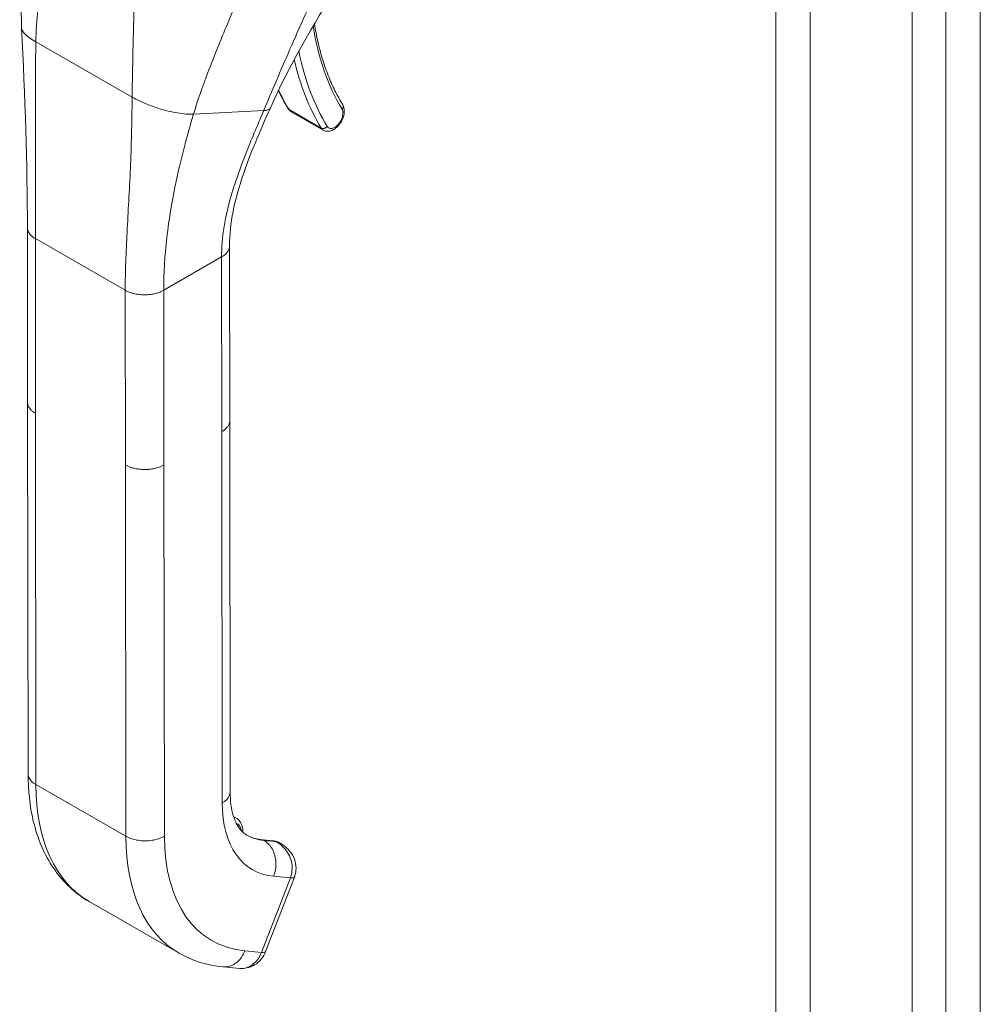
# Model space of a CAD drawing. Header units: inches. Extents: x 1 to 177, y 1 to 112.
# Tile 64 of 70: x 167.21 to 171.38, y 80.93 to 85.2. Entities that reach past the tile are written whole.
import ezdxf

# ---------------------------------------------------------------- set-up
doc = ezdxf.new("R2010")
doc.units = ezdxf.units.IN
doc.header["$LTSCALE"] = 10.666667
doc.header["$MEASUREMENT"] = 0
doc.layers.add('Visible (ANSI)', color=7, linetype='Continuous', lineweight=13)
doc.layers.add('Visible Narrow (ANSI)', color=7, linetype='Continuous', lineweight=18)

msp = doc.modelspace()

# ---------------------------------------------------------------- linework, layer by layer
at = {"layer": 'Visible (ANSI)'}
for p, q in [((171.0834, 98.5563), (171.0834, 74.3733)), ((168.3908, 84.7996), (168.53, 84.7196)), ((167.248, 83.5394), (167.2471, 84.297)), ((168.1245, 83.4601), (168.1237, 84.2177)), ((167.248, 83.5379), (167.2498, 81.929)), ((168.1245, 83.4586), (168.1262, 81.8497)), ((168.1414, 81.7427), (168.1514, 81.737)), ((168.3156, 81.6368), (168.2674, 81.6413)), ((168.3447, 81.6259), (168.3376, 81.63)), ((168.28, 81.1573), (168.405, 81.4805)), ((167.5148, 81.374), (167.9045, 81.1502)), ((168.0956, 81.0908), (168.168, 81.0841))]:
    msp.add_line(p, q, dxfattribs=at)
for centre, major_axis, ratio, start_param, end_param in [((168.4535, 82.106), (-0.2549, -0.4438), 0.578826, 6.283182, 6.283185), ((168.064, 82.3302), (-0.5492, -0.9561), 0.578826, 6.283182, 6.283185), ((168.2066, 81.1857), (0.0734, -0.0284), 0.209026, 0.000103, 0.000109)]:
    msp.add_ellipse(centre, major_axis=major_axis, ratio=ratio, start_param=start_param, end_param=end_param, dxfattribs=at)
for points in [[(167.2223, 85.1624), (167.2138, 85.3364), (167.2252, 85.516), (167.2294, 85.6954)], [(168.5949, 85.3511), (168.4863, 85.1741), (168.3808, 84.9972), (168.3005, 84.8155)], [(167.2471, 84.297), (167.2468, 84.5697), (167.237, 84.8656), (167.2223, 85.1624)], [(168.3353, 84.8908), (168.3482, 84.8637), (168.3622, 84.8378), (168.3772, 84.813)], [(167.7001, 84.7632), (167.7001, 84.7632), (167.7001, 84.7632), (167.7001, 84.7632)], [(167.8741, 84.4058), (167.8741, 84.4058), (167.8741, 84.4058), (167.8741, 84.4058)], [(167.248, 83.5394), (167.248, 83.5394), (167.248, 83.5394), (167.248, 83.5394)], [(168.1245, 83.4601), (168.1245, 83.4601), (168.1245, 83.4601), (168.1245, 83.4601)], [(168.3457, 81.6253), (168.3457, 81.6254), (168.3456, 81.6254), (168.3456, 81.6254)], [(168.0956, 81.0908), (168.0277, 81.097), (167.9619, 81.1172), (167.9045, 81.1502)], [(168.168, 81.0841), (168.168, 81.0841), (168.168, 81.0841), (168.168, 81.0841)]]:
    msp.add_open_spline(points, degree=3, dxfattribs=at)
for points, knots in [([(168.4916, 85.1799), (168.4959, 85.1536), (168.5009, 85.1278), (168.5126, 85.077), (168.5193, 85.0518), (168.5343, 85.003), (168.5425, 84.9794), (168.5605, 84.9337), (168.5702, 84.9116), (168.5912, 84.8691), (168.6024, 84.8486), (168.6142, 84.8291)], [2.9618674, 2.9618674, 2.9618674, 2.9618674, 3.0225055, 3.0225055, 3.0849866, 3.0849866, 3.1474678, 3.1474678, 3.2099489, 3.2099489, 3.27243, 3.27243, 3.27243, 3.27243]), ([(168.3005, 84.8155), (168.2563, 84.7155), (168.213, 84.6172), (168.146, 84.4172), (168.1236, 84.3143), (168.1237, 84.2177)], [0, 0, 0, 0, 0.927491, 0.927491, 1.885784, 1.885784, 1.885784, 1.885784]), ([(168.3772, 84.813), (168.3779, 84.8119), (168.3786, 84.8109), (168.3801, 84.8088), (168.3809, 84.8078), (168.3826, 84.8059), (168.3835, 84.805), (168.3855, 84.8033), (168.3865, 84.8025), (168.3886, 84.8009), (168.3897, 84.8002), (168.3908, 84.7996)], [3.27243, 3.27243, 3.27243, 3.27243, 3.3341591, 3.3341591, 3.3958882, 3.3958882, 3.4576172, 3.4576172, 3.5193463, 3.5193463, 3.5810753, 3.5810753, 3.5810753, 3.5810753]), ([(168.53, 84.7196), (168.5341, 84.7173), (168.5386, 84.7157), (168.5481, 84.7143), (168.5531, 84.7145), (168.5637, 84.7166), (168.5692, 84.7188), (168.5805, 84.7251), (168.5862, 84.7295), (168.5967, 84.7399), (168.6015, 84.7459), (168.6097, 84.7588), (168.613, 84.7656), (168.6182, 84.7797), (168.62, 84.7869), (168.6216, 84.8014), (168.6213, 84.8086), (168.6186, 84.8203), (168.6168, 84.8249), (168.6142, 84.8291)], [3.581075, 3.581075, 3.581075, 3.581075, 3.802585, 3.802585, 4.045339, 4.045339, 4.347377, 4.347377, 4.707356, 4.707356, 5.074856, 5.074856, 5.437405, 5.437405, 5.802246, 5.802246, 6.170307, 6.170307, 6.414023, 6.414023, 6.414023, 6.414023]), ([(167.5148, 81.374), (167.4545, 81.4087), (167.4017, 81.4585), (167.3205, 81.5773), (167.291, 81.6473), (167.2574, 81.7875), (167.2499, 81.8569), (167.2498, 81.929)], [0, 0, 0, 0, 0.76579, 0.76579, 1.534952, 1.534952, 2.182645, 2.182645, 2.182645, 2.182645]), ([(168.1262, 81.8497), (168.1263, 81.8102), (168.1314, 81.7751), (168.1482, 81.72), (168.1597, 81.6995), (168.18, 81.6752), (168.1887, 81.668), (168.1987, 81.6623)], [0, 0, 0, 0, 0.400553, 0.400553, 0.792481, 0.792481, 1.079547, 1.079547, 1.079547, 1.079547]), ([(168.1815, 81.6748), (168.1815, 81.675), (168.1815, 81.6751), (168.1815, 81.6838), (168.1805, 81.692), (168.1763, 81.7075), (168.173, 81.7148), (168.164, 81.7276), (168.1582, 81.7331), (168.1514, 81.737)], [4.7093721, 4.7093721, 4.7093721, 4.7093721, 4.7134185, 4.7134185, 4.9757326, 4.9757326, 5.2380468, 5.2380468, 5.5003609, 5.5003609, 5.5003609, 5.5003609]), ([(168.1978, 81.6627), (168.2019, 81.6604), (168.2062, 81.6582), (168.2148, 81.6542), (168.2193, 81.6524), (168.2283, 81.6491), (168.233, 81.6477), (168.2425, 81.6452), (168.2473, 81.6442), (168.2572, 81.6424), (168.2622, 81.6418), (168.2674, 81.6413)], [2.3587682, 2.3587682, 2.3587682, 2.3587682, 2.4106134, 2.4106134, 2.4624585, 2.4624585, 2.5143036, 2.5143036, 2.5661488, 2.5661488, 2.6179939, 2.6179939, 2.6179939, 2.6179939]), ([(168.3156, 81.6368), (168.3172, 81.6367), (168.3187, 81.6365), (168.3217, 81.636), (168.3233, 81.6356), (168.3262, 81.6349), (168.3277, 81.6344), (168.3306, 81.6334), (168.3321, 81.6328), (168.3349, 81.6315), (168.3363, 81.6308), (168.3376, 81.63)], [0.5235988, 0.5235988, 0.5235988, 0.5235988, 0.5754439, 0.5754439, 0.627289, 0.627289, 0.6791342, 0.6791342, 0.7309793, 0.7309793, 0.7828244, 0.7828244, 0.7828244, 0.7828244]), ([(168.3457, 81.6253), (168.359, 81.6178), (168.3712, 81.6079), (168.3914, 81.5852), (168.3996, 81.572), (168.4096, 81.5455), (168.4121, 81.5321), (168.4121, 81.5071), (168.4102, 81.4951), (168.4059, 81.4828), (168.4055, 81.4816), (168.405, 81.4805)], [0, 0, 0, 0, 0.1168754, 0.1168754, 0.2324764, 0.2324764, 0.333213, 0.333213, 0.423617, 0.423617, 0.4328834, 0.4328834, 0.4328834, 0.4328834]), ([(168.28, 81.1573), (168.2754, 81.1454), (168.2689, 81.1342), (168.2529, 81.1145), (168.2432, 81.1059), (168.2222, 81.0931), (168.2108, 81.0885), (168.189, 81.0838), (168.1783, 81.0832), (168.168, 81.0841)], [0, 0, 0, 0, 0.0973525, 0.0973525, 0.1949354, 0.1949354, 0.2876161, 0.2876161, 0.3680393, 0.3680393, 0.3680393, 0.3680393])]:
    msp.add_open_spline(points, degree=3, knots=knots, dxfattribs=at)
at = {"layer": 'Visible Narrow (ANSI)'}
for p, q in [((171.3788, 98.7268), (171.3788, 74.3394)), ((171.23, 74.365), (171.23, 98.7012)), ((170.6417, 98.3019), (170.6417, 74.1189)), ((170.4928, 74.1355), (170.4928, 98.2854)), ((167.7074, 85.1594), (167.7074, 85.1594)), ((167.7074, 85.1569), (167.7074, 85.1569)), ((167.2838, 85.1021), (167.7014, 84.8623)), ((167.9674, 84.7888), (168.2718, 84.8044)), ((168.3817, 84.8087), (168.5209, 84.7287)), ((167.6916, 84.509), (167.6916, 84.509)), ((167.8702, 84.3833), (167.8702, 84.3833)), ((167.8687, 84.3741), (167.8687, 84.3741)), ((167.2826, 83.4914), (167.2817, 84.249)), ((167.2817, 84.249), (167.6715, 84.0251)), ((167.8552, 84.282), (167.8552, 84.282)), ((167.8385, 84.0253), (168.0891, 84.1695)), ((168.0899, 83.412), (168.0891, 84.1695)), ((167.6723, 83.2676), (167.6715, 84.0251)), ((167.8394, 83.2677), (167.8385, 84.0253)), ((167.2826, 83.4914), (167.2843, 81.8811)), ((168.0899, 83.412), (168.0917, 81.8016)), ((167.6723, 83.2676), (167.6741, 81.6572)), ((167.8394, 83.2677), (167.8411, 81.6573)), ((167.6741, 81.6572), (167.2843, 81.8811)), ((168.3204, 81.6353), (168.2722, 81.6397)), ((168.2722, 81.6397), (168.273, 81.6393)), ((168.273, 81.6393), (168.3213, 81.6348)), ((168.3213, 81.6348), (168.3204, 81.6353)), ((168.2623, 81.1537), (168.3873, 81.4769)), ((168.3149, 81.4836), (168.3873, 81.4769)), ((168.1899, 81.1604), (168.2623, 81.1537))]:
    msp.add_line(p, q, dxfattribs=at)
for centre, major_axis, ratio, start_param, end_param in [((169.7345, 86.1339), (-0.8922, -1.5533), 0.578826, 5.66294, 5.97454), ((168.4718, 85.1792), (0.0194, 0.0031), 0.66318, 5.524578, 6.040981), ((169.7345, 86.1339), (-0.9432, -1.6421), 0.578826, 5.65155, 5.651552), ((169.7345, 86.1339), (-0.9432, -1.6421), 0.578826, 5.701444, 5.97454), ((169.7206, 86.1419), (-0.953, -1.6592), 0.578826, 5.726306, 5.97454), ((169.5814, 86.2219), (-0.953, -1.6592), 0.578826, 5.89637, 5.97454), ((168.394, 84.8232), (-0.0168, -0.0102), 0.776918, 0, 0.404366), ((168.4261, 84.861), (-0.0353, -0.0615), 0.578826, 5.97454, 6.283185), ((168.5793, 84.7731), (-0.0255, -0.0444), 0.578826, 5.97454, 9.116133), ((168.5974, 84.8189), (0.0168, 0.0102), 0.776918, 5.116752, 6.283185), ((168.5332, 84.7433), (-0.0168, -0.0102), 0.776918, 0.404366, 1.975165), ((168.5653, 84.7811), (-0.0353, -0.0615), 0.578826, 5.97454, 6.283185), ((168.0638, 82.3299), (-0.5491, -0.9559), 0.578826, 5.495213, 6.283182), ((168.5371, 82.0581), (-0.3137, -0.5462), 0.578826, 5.495213, 6.542411), ((168.0925, 81.6346), (0.0588, 0.1024), 0.578826, 0, 0.148218), ((168.1056, 81.627), (0.0496, 0.0864), 0.578826, 5.67383, 6.332836), ((168.4536, 82.1061), (-0.5491, -0.9559), 0.578826, 5.495213, 6.283182), ((168.5371, 82.0581), (-0.4902, -0.8535), 0.578826, 5.495213, 6.542411), ((168.4527, 82.1065), (-0.2549, -0.4438), 0.578826, 0.001834, 0.259226), ((168.4536, 82.1061), (-0.2549, -0.4438), 0.578826, 0, 0.259226), ((168.2657, 81.6229), (0.0017, 0.0184), 0.788206, 5.936638, 6.283185), ((168.3139, 81.6184), (0.0017, 0.0184), 0.788206, 5.936638, 6.283185), ((168.2788, 81.5276), (0.0588, 0.1024), 0.578826, 0, 0.259226), ((168.0013, 81.9714), (-0.285, -0.4961), 0.578826, 6.180079, 6.180082), ((168.3316, 81.5089), (0.0734, -0.0284), 0.209005, 5.649814, 6.283009), ((168.2066, 81.1857), (0.0734, -0.0284), 0.209026, 5.64977, 6.283179)]:
    msp.add_ellipse(centre, major_axis=major_axis, ratio=ratio, start_param=start_param, end_param=end_param, dxfattribs=at)
for points, knots in [([(167.2838, 85.1021), (167.2846, 85.149), (167.2877, 85.197), (167.2921, 85.245), (167.2965, 85.293), (167.3023, 85.3409), (167.3086, 85.3875), (167.3148, 85.4341), (167.3215, 85.4794), (167.3281, 85.5227)], [0, 0, 0, 0, 0.333333, 0.333333, 0.333333, 0.666667, 0.666667, 0.666667, 1, 1, 1, 1]), ([(168.2718, 84.8044), (168.2899, 84.8469), (168.308, 84.8897), (168.3267, 84.9336), (168.3454, 84.9775), (168.3647, 85.0227), (168.3853, 85.07), (168.4059, 85.1174), (168.4279, 85.167), (168.4521, 85.2198), (168.4763, 85.2726), (168.5028, 85.3286), (168.5322, 85.3878)], [0, 0, 0, 0, 0.25, 0.25, 0.25, 0.5, 0.5, 0.5, 0.75, 0.75, 0.75, 1, 1, 1, 1]), ([(167.9674, 84.7888), (167.9843, 84.8452), (168.0054, 84.9054), (168.0298, 84.9693), (168.0541, 85.0332), (168.0819, 85.1009), (168.109, 85.1662), (168.1361, 85.2314), (168.1624, 85.2943), (168.1868, 85.356)], [0, 0, 0, 0, 0.3333333, 0.3333333, 0.3333333, 0.6666667, 0.6666667, 0.6666667, 0.9999999, 0.9999999, 0.9999999, 0.9999999]), ([(167.7014, 84.8623), (167.7018, 84.9094), (167.7026, 84.9587), (167.7037, 85.0086), (167.7048, 85.0585), (167.7061, 85.109), (167.7074, 85.1584), (167.7087, 85.2079), (167.7099, 85.2562), (167.711, 85.3028)], [0, 0, 0, 0, 0.333333, 0.333333, 0.333333, 0.666667, 0.666667, 0.666667, 1, 1, 1, 1]), ([(167.2223, 85.1624), (167.2225, 85.1596), (167.2233, 85.1566), (167.2247, 85.1534), (167.2269, 85.1485), (167.2306, 85.1431), (167.2359, 85.1376), (167.2411, 85.132), (167.2478, 85.1261), (167.2559, 85.1202), (167.2639, 85.1142), (167.2732, 85.1082), (167.2838, 85.1021)], [0.4804055, 0.4804055, 0.4804055, 0.4804055, 0.5714286, 0.5714286, 0.5714286, 0.7142857, 0.7142857, 0.7142857, 0.8571429, 0.8571429, 0.8571429, 1, 1, 1, 1]), ([(167.2817, 84.249), (167.2817, 84.3309), (167.2822, 84.4156), (167.2825, 84.5057), (167.2827, 84.5959), (167.2826, 84.6915), (167.2824, 84.7901), (167.2822, 84.8887), (167.2819, 84.9903), (167.2838, 85.1021)], [0, 0, 0, 0, 0.333333, 0.333333, 0.333333, 0.666667, 0.666667, 0.666667, 1, 1, 1, 1]), ([(167.6715, 84.0251), (167.6714, 84.107), (167.6748, 84.1901), (167.6794, 84.2777), (167.6839, 84.3654), (167.6895, 84.4577), (167.6937, 84.5539), (167.6978, 84.65), (167.7004, 84.7499), (167.7014, 84.8623)], [0, 0, 0, 0, 0.333333, 0.333333, 0.333333, 0.666667, 0.666667, 0.666667, 1, 1, 1, 1]), ([(167.7014, 84.8623), (167.7119, 84.8562), (167.7235, 84.8503), (167.7357, 84.8446), (167.748, 84.8388), (167.7611, 84.8333), (167.7745, 84.8282), (167.788, 84.823), (167.8019, 84.8182), (167.8159, 84.8138), (167.8299, 84.8095), (167.8441, 84.8056), (167.8579, 84.8022), (167.8718, 84.7989), (167.8854, 84.7961), (167.8984, 84.7939), (167.9115, 84.7918), (167.924, 84.7903), (167.9355, 84.7894), (167.947, 84.7885), (167.9577, 84.7883), (167.9674, 84.7888)], [0, 0, 0, 0, 0.142857, 0.142857, 0.142857, 0.285714, 0.285714, 0.285714, 0.428571, 0.428571, 0.428571, 0.571429, 0.571429, 0.571429, 0.714286, 0.714286, 0.714286, 0.857143, 0.857143, 0.857143, 1, 1, 1, 1]), ([(168.0891, 84.1695), (168.089, 84.2106), (168.0926, 84.2547), (168.1001, 84.3013), (168.1077, 84.348), (168.1194, 84.3974), (168.1351, 84.4499), (168.1509, 84.5023), (168.1708, 84.558), (168.1939, 84.6166), (168.217, 84.6752), (168.2432, 84.7369), (168.2718, 84.8044)], [0, 0, 0, 0, 0.25, 0.25, 0.25, 0.5, 0.5, 0.5, 0.75, 0.75, 0.75, 1, 1, 1, 1]), ([(168.2718, 84.8044), (168.275, 84.8045), (168.2779, 84.8048), (168.2805, 84.8052), (168.2828, 84.8056), (168.2848, 84.806), (168.2866, 84.8064), (168.2868, 84.8065), (168.2869, 84.8065), (168.287, 84.8065), (168.2888, 84.807), (168.2904, 84.8076), (168.2918, 84.8082), (168.2932, 84.8087), (168.2943, 84.8093), (168.2953, 84.81), (168.2954, 84.81), (168.2955, 84.8101), (168.2956, 84.8102), (168.2965, 84.8107), (168.2972, 84.8113), (168.2979, 84.8119), (168.2986, 84.8125), (168.2991, 84.8132), (168.2996, 84.8139), (168.2999, 84.8143), (168.3001, 84.8147), (168.3003, 84.8151), (168.3003, 84.8152), (168.3004, 84.8154), (168.3005, 84.8155)], [0, 0, 0, 0, 0.0668777, 0.0668777, 0.0668777, 0.125, 0.125, 0.125, 0.129566, 0.129566, 0.129566, 0.1888385, 0.1888385, 0.1888385, 0.2446155, 0.2446155, 0.2446155, 0.25, 0.25, 0.25, 0.2970571, 0.2970571, 0.2970571, 0.3477663, 0.3477663, 0.3477663, 0.375, 0.375, 0.375, 0.385506, 0.385506, 0.385506, 0.385506]), ([(167.8385, 84.0253), (167.8384, 84.0979), (167.8427, 84.1736), (167.8518, 84.2535), (167.8609, 84.3335), (167.8749, 84.4179), (167.8939, 84.5063), (167.913, 84.5948), (167.9371, 84.6875), (167.9674, 84.7888)], [0, 0, 0, 0, 0.333333, 0.333333, 0.333333, 0.666667, 0.666667, 0.666667, 1, 1, 1, 1]), ([(167.2471, 84.297), (167.2471, 84.2956), (167.2473, 84.2921), (167.2484, 84.2864), (167.2509, 84.2796), (167.2549, 84.2724), (167.2609, 84.2649), (167.2694, 84.2569), (167.2772, 84.2516), (167.2817, 84.249)], [0.5520182, 0.5520182, 0.5520182, 0.5520182, 0.6, 0.6666667, 0.7333333, 0.8, 0.8666667, 0.9333333, 1, 1, 1, 1]), ([(168.0891, 84.1695), (168.0922, 84.1714), (168.0979, 84.175), (168.1047, 84.1805), (168.1102, 84.1859), (168.1146, 84.1913), (168.1181, 84.1967), (168.1206, 84.202), (168.1225, 84.2074), (168.1235, 84.2126), (168.1237, 84.2161), (168.1237, 84.2177)], [0, 0, 0, 0, 0.0625, 0.125, 0.1875, 0.25, 0.3125, 0.375, 0.4375, 0.5, 0.5508124, 0.5508124, 0.5508124, 0.5508124]), ([(167.2826, 83.4914), (167.278, 83.494), (167.2741, 83.4967), (167.2708, 83.4993), (167.2674, 83.502), (167.2645, 83.5046), (167.2621, 83.5072), (167.2597, 83.5098), (167.2577, 83.5123), (167.256, 83.5148), (167.2544, 83.5173), (167.253, 83.5197), (167.2519, 83.522), (167.2509, 83.5243), (167.2501, 83.5265), (167.2495, 83.5287), (167.2489, 83.5309), (167.2485, 83.533), (167.2482, 83.535), (167.2481, 83.5365), (167.248, 83.538), (167.248, 83.5394)], [0, 0, 0, 0, 0.0666667, 0.0666667, 0.0666667, 0.1333333, 0.1333333, 0.1333333, 0.2, 0.2, 0.2, 0.2666667, 0.2666667, 0.2666667, 0.3333333, 0.3333333, 0.3333333, 0.4, 0.4, 0.4, 0.4479297, 0.4479297, 0.4479297, 0.4479297]), ([(168.1245, 83.4601), (168.1245, 83.4585), (168.1244, 83.4569), (168.1242, 83.4554), (168.124, 83.4535), (168.1237, 83.4517), (168.1232, 83.4499), (168.1227, 83.448), (168.1221, 83.4462), (168.1214, 83.4444), (168.1206, 83.4426), (168.1198, 83.4409), (168.1187, 83.4391), (168.1177, 83.4373), (168.1166, 83.4355), (168.1153, 83.4337), (168.114, 83.4319), (168.1125, 83.4301), (168.1109, 83.4283), (168.1092, 83.4265), (168.1074, 83.4247), (168.1053, 83.4229), (168.1033, 83.4211), (168.101, 83.4193), (168.0984, 83.4174), (168.0959, 83.4156), (168.0931, 83.4138), (168.0899, 83.412)], [0.4492927, 0.4492927, 0.4492927, 0.4492927, 0.5, 0.5, 0.5, 0.5625, 0.5625, 0.5625, 0.625, 0.625, 0.625, 0.6875, 0.6875, 0.6875, 0.75, 0.75, 0.75, 0.8125, 0.8125, 0.8125, 0.875, 0.875, 0.875, 0.9375, 0.9375, 0.9375, 1, 1, 1, 1]), ([(167.8394, 83.2677), (167.8358, 83.2656), (167.8322, 83.2638), (167.8287, 83.2622), (167.8251, 83.2606), (167.8216, 83.2592), (167.8181, 83.258), (167.8146, 83.2567), (167.8112, 83.2556), (167.8078, 83.2547), (167.8044, 83.2537), (167.8011, 83.2529), (167.7978, 83.2522), (167.7945, 83.2515), (167.7913, 83.2508), (167.7881, 83.2503), (167.7848, 83.2498), (167.7816, 83.2493), (167.7784, 83.249), (167.7752, 83.2486), (167.7719, 83.2483), (167.7686, 83.2481), (167.7654, 83.2479), (167.762, 83.2478), (167.7586, 83.2477), (167.7552, 83.2477), (167.7518, 83.2477), (167.7482, 83.2479), (167.7447, 83.248), (167.741, 83.2482), (167.7372, 83.2486), (167.7334, 83.2489), (167.7295, 83.2494), (167.7255, 83.25), (167.7215, 83.2506), (167.7173, 83.2514), (167.713, 83.2523), (167.7087, 83.2533), (167.7043, 83.2544), (167.6998, 83.2558), (167.6953, 83.2572), (167.6907, 83.2588), (167.6861, 83.2608), (167.6815, 83.2627), (167.6769, 83.2649), (167.6723, 83.2676)], [0, 0, 0, 0, 0.066667, 0.066667, 0.066667, 0.133333, 0.133333, 0.133333, 0.2, 0.2, 0.2, 0.266667, 0.266667, 0.266667, 0.333333, 0.333333, 0.333333, 0.4, 0.4, 0.4, 0.466667, 0.466667, 0.466667, 0.533333, 0.533333, 0.533333, 0.6, 0.6, 0.6, 0.666667, 0.666667, 0.666667, 0.733333, 0.733333, 0.733333, 0.8, 0.8, 0.8, 0.866667, 0.866667, 0.866667, 0.933333, 0.933333, 0.933333, 1, 1, 1, 1]), ([(167.2843, 81.8811), (167.2698, 81.8894), (167.2538, 81.9053), (167.2498, 81.9231), (167.2498, 81.929)], [0, 0, 0, 0, 0.3333333, 0.4995916, 0.4995916, 0.4995916, 0.4995916]), ([(168.1262, 81.8497), (168.1262, 81.8438), (168.1223, 81.8259), (168.1063, 81.81), (168.0917, 81.8016)], [0.4995916, 0.4995916, 0.4995916, 0.4995916, 0.6666667, 1, 1, 1, 1]), ([(168.3456, 81.6254), (168.3445, 81.626), (168.3434, 81.6266), (168.3423, 81.6272), (168.3355, 81.6307), (168.3287, 81.6329), (168.3213, 81.6348)], [0.8068709, 0.8068709, 0.8068709, 0.8068709, 0.8333333, 0.8333333, 0.8333333, 1, 1, 1, 1]), ([(168.3873, 81.4769), (168.3908, 81.4861), (168.3933, 81.4961), (168.3944, 81.5067), (168.3955, 81.5173), (168.3953, 81.5285), (168.3934, 81.5396), (168.3914, 81.5508), (168.3879, 81.562), (168.3831, 81.5723), (168.3784, 81.5826), (168.3724, 81.5921), (168.3656, 81.6003), (168.3588, 81.6085), (168.3513, 81.6156), (168.3439, 81.6213), (168.3364, 81.627), (168.3289, 81.6313), (168.3213, 81.6348)], [0.0000011, 0.0000011, 0.0000011, 0.0000011, 0.1666667, 0.1666667, 0.1666667, 0.3333333, 0.3333333, 0.3333333, 0.5, 0.5, 0.5, 0.6666667, 0.6666667, 0.6666667, 0.8333333, 0.8333333, 0.8333333, 1, 1, 1, 1]), ([(168.1899, 81.1604), (168.1826, 81.1416), (168.1603, 81.1085), (168.1229, 81.0907), (168.1011, 81.0903), (168.0956, 81.0908)], [0, 0, 0, 0, 0.3333333, 0.6666667, 0.7788298, 0.7788298, 0.7788298, 0.7788298]), ([(168.168, 81.0841), (168.1735, 81.0836), (168.179, 81.0837), (168.1844, 81.0844), (168.2007, 81.0866), (168.2167, 81.0942), (168.2302, 81.1063), (168.2438, 81.1184), (168.255, 81.1349), (168.2623, 81.1537)], [0.2213747, 0.2213747, 0.2213747, 0.2213747, 0.3333333, 0.3333333, 0.3333333, 0.6666667, 0.6666667, 0.6666667, 1, 1, 1, 1])]:
    msp.add_open_spline(points, degree=3, knots=knots, dxfattribs=at)
for points in [[(167.6715, 84.0251), (167.676, 84.0225), (167.6853, 84.0181), (167.6991, 84.0132), (167.7123, 84.0097), (167.7248, 84.0074), (167.7365, 84.006), (167.7475, 84.0053), (167.7579, 84.0052), (167.7678, 84.0056), (167.7776, 84.0065), (167.7872, 84.0078), (167.797, 84.0097), (167.8069, 84.0121), (167.8172, 84.0154), (167.8278, 84.0196), (167.835, 84.0232), (167.8385, 84.0253)], [(167.8411, 81.6573), (167.8266, 81.6489), (167.7896, 81.6366), (167.7256, 81.6366), (167.6887, 81.6488), (167.6741, 81.6572)], [(168.273, 81.6393), (168.2876, 81.6309), (168.3128, 81.6041), (168.3289, 81.5444), (168.3222, 81.5024), (168.3149, 81.4836)], [(168.3457, 81.6253), (168.3457, 81.6253), (168.3457, 81.6253), (168.3457, 81.6253)]]:
    msp.add_open_spline(points, degree=3, dxfattribs=at)

doc.saveas('drawing.dxf')
